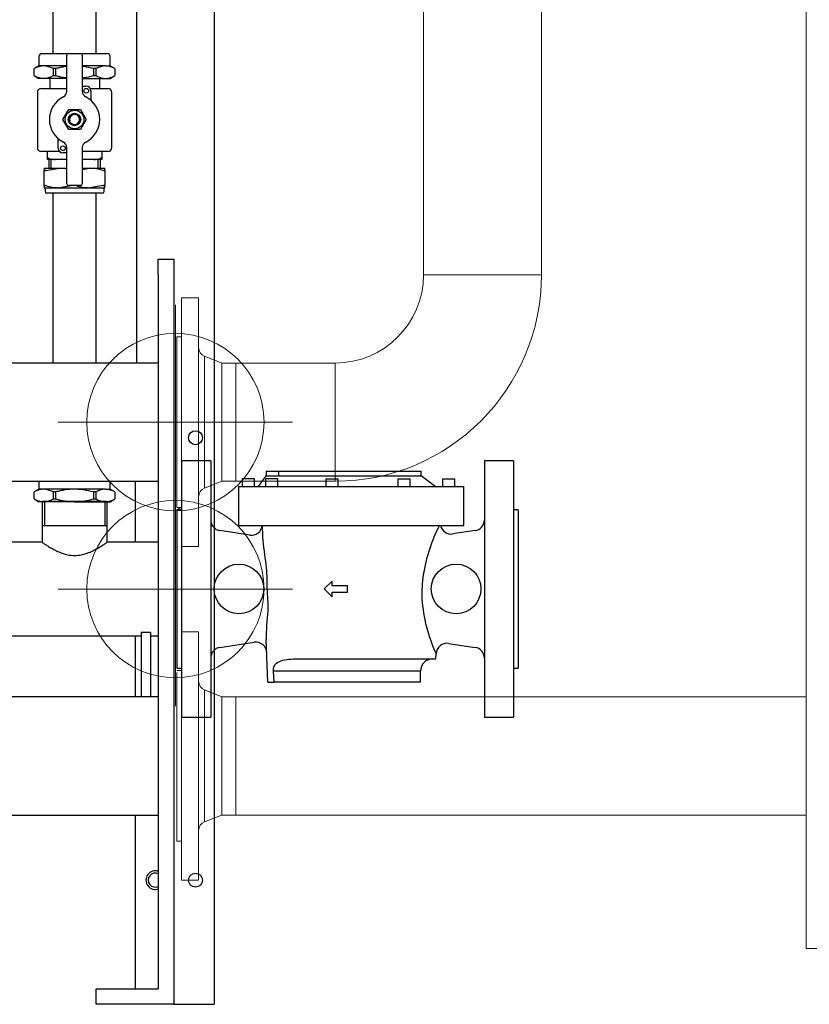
# Model space of a CAD drawing. Extents: x -156717 to 425753, y -51191 to 363295.
# Tile 23 of 256: x -5894 to -5385, y 139927 to 140562. Entities that reach past the tile are written whole.
import ezdxf
from ezdxf.lldxf.tags import DXFTag

# ---------------------------------------------------------------- set-up
doc = ezdxf.new("R2010")
doc.units = 0
doc.header["$LTSCALE"] = 50
doc.layers.get('0').update_dxf_attribs({"linetype": 'CONTINUOUS'})
for name, color, linetype in [('110599', 7, 'CONTINUOUS'), ('110623', 7, 'CONTINUOUS'), ('110625', 7, 'CONTINUOUS'), ('110627', 7, 'CONTINUOUS'), ('110888', 7, 'CONTINUOUS'), ('111155', 7, 'CONTINUOUS'), ('112732', 7, 'CONTINUOUS'), ('112733', 7, 'CONTINUOUS')]:
    doc.layers.add(name, color=color, linetype=linetype)
tags = doc.linetypes.add('HIDDEN2', pattern=[0.1875, 0.125, -0.0625]).pattern_tags.tags
tags[6:7] = [DXFTag(74, 4), DXFTag(75, 0), DXFTag(340, '0'), DXFTag(46, 1.0), DXFTag(50, 0.0), DXFTag(44, 0.0), DXFTag(45, 0.0)]
tags[4:5] = [DXFTag(74, 4), DXFTag(75, 0), DXFTag(340, '0'), DXFTag(46, 1.0), DXFTag(50, 0.0), DXFTag(44, 0.0), DXFTag(45, 0.0)]

# ---------------------------------------------------------------- blocks, each defined once
blk = doc.blocks.new('FRAME FRONT DN65 3X')
at = {"linetype": 'Continuous'}
for p, q in [((1614, 1490), (1614, 0)), ((1564, 825.81), (1564, 413.05)), ((1563, 336.95), (1563, 297.65)), ((1563, 237.35), (1563, 198.05)), ((1563, 121.95), (1563, 10)), ((1588, 0), (1610, 0)), ((1610, 0), (1614, 0))]:
    blk.add_line(p, q, dxfattribs=at)
for centre in [(1602, 365), (1602, 80)]:
    blk.add_circle(centre, 4.5, dxfattribs=at)
blk.add_arc((1576, 80), 4.5, 63.6122, 296.3878, dxfattribs=at)
blk = doc.blocks.new('DN65 FRONT 3X')
at = {"linetype": 'Continuous'}
for p, q in [((1578, 470), (1578, 480)), ((1578, 480), (1588, 480)), ((1588, 480), (1588, 470)), ((1578, 470), (1578, 10)), ((1588, 470), (1588, 0)), ((1578, 413.05), (10, 413.05)), ((10, 336.95), (1578, 336.95)), ((1563, 336.95), (1563, 297.65)), ((1503.05, 324), (1503.05, 308.55)), ((1504.52, 324), (1504.52, 308.5)), ((1543.48, 324), (1543.48, 308.5)), ((1544.95, 308.55), (1544.95, 324)), ((1503.05, 308.55), (1544.95, 308.55)), ((1503.05, 308.55), (1503.25, 308.5)), ((1503.25, 308.5), (1503.05, 308.45)), ((1503.05, 308.45), (1544.95, 308.45)), ((1503.05, 308.45), (1503.05, 297.65)), ((1503.25, 308.5), (1544.75, 308.5)), ((1544.75, 308.5), (1544.95, 308.55)), ((1544.95, 308.45), (1544.75, 308.5)), ((1544.95, 297.65), (1544.95, 308.45)), ((1503.05, 297.65), (1014.96, 297.65)), ((1578, 297.65), (1544.95, 297.65)), ((21, 237.35), (1567, 237.35)), ((1563, 237.35), (1563, 198.05)), ((1567, 239.56), (1567, 198.05)), ((1573, 239.56), (1567, 239.56)), ((1573, 239.56), (1573, 198.05)), ((1573, 237.35), (1578, 237.35)), ((1578, 198.05), (10, 198.05)), ((10, 121.95), (1578, 121.95)), ((1563, 121.95), (1563, 10)), ((1538, 0), (1538, 10)), ((1538, 10), (1578, 10)), ((1588, 0), (1538, 0))]:
    blk.add_line(p, q, dxfattribs=at)
at = {"color": 3, "linetype": 'HIDDEN2', "lineweight": 0, "ltscale": 20}
for p, q in [((1589, 299.48), (1589, 450.52)), ((1664.52, 375), (1513.48, 375))]:
    blk.add_line(p, q, dxfattribs=at)
at = {"color": 2, "linetype": 'HIDDEN2', "lineweight": 0, "ltscale": 20}
for p, q in [((1589, 191.98), (1589, 343.02)), ((1513.48, 267.5), (1664.52, 267.5))]:
    blk.add_line(p, q, dxfattribs=at)
blk.add_line((1544.95, 324), (1503.05, 324))
at = {"color": 3, "linetype": 'HIDDEN2', "lineweight": 0, "ltscale": 20}
blk.add_circle((1589, 375), 57.15, dxfattribs=at)
at = {"color": 2, "linetype": 'HIDDEN2', "lineweight": 0, "ltscale": 20}
blk.add_circle((1589, 267.5), 57.15, dxfattribs=at)
at = {"linetype": 'Continuous'}
blk.add_arc((1576, 80), 6, 70.52878, 289.47122, dxfattribs=at)
for points, knots in [([(1503.05, 297.65), (1503.04, 297.65), (1503.19, 297.55), (1503.75, 297.17), (1504.17, 296.88), (1505.25, 296.16), (1505.91, 295.73), (1507.42, 294.78), (1508.27, 294.27), (1511.1, 292.68), (1513.29, 291.56), (1517.06, 290.23), (1518.37, 289.86), (1521.12, 289.33), (1522.56, 289.18), (1524, 289.18)], [0.750381, 0.750381, 0.750381, 0.750381, 0.78125, 0.78125, 0.8125, 0.8125, 0.84375, 0.84375, 0.875, 0.875, 0.9375, 0.9375, 0.96875, 0.96875, 1, 1, 1, 1]), ([(1524, 289.18), (1525.44, 289.18), (1526.84, 289.32), (1529.57, 289.84), (1530.91, 290.22), (1534.65, 291.54), (1536.87, 292.66), (1539.68, 294.24), (1540.55, 294.76), (1542.05, 295.7), (1542.7, 296.13), (1543.79, 296.85), (1544.22, 297.14), (1544.8, 297.54), (1544.95, 297.65), (1544.95, 297.65), (1544.95, 297.65), (1544.95, 297.65)], [0, 0, 0, 0, 0.03125, 0.03125, 0.0625, 0.0625, 0.125, 0.125, 0.15625, 0.15625, 0.1875, 0.1875, 0.21875, 0.21875, 0.25, 0.25, 0.2503813, 0.2503813, 0.2503813, 0.2503813])]:
    blk.add_open_spline(points, degree=3, knots=knots, dxfattribs=at)
blk = doc.blocks.new('PIPING LV DN65 FRONT')
at = {"linetype": 'Continuous'}
for p, q in [((-14, -76.3), (-14, -213.3)), ((14, -213.3), (14, -76.3)), ((-23, -215.3), (-23, -221.3)), ((-21, -213.3), (-4, -213.3)), ((-5, -237.66), (-5, -214.3)), ((-4, -213.3), (4, -213.3)), ((4, -213.3), (21, -213.3)), ((5, -214.3), (5, -237.66)), ((23, -221.3), (23, -215.3)), ((-23, -221.3), (-26, -223.03)), ((-19.92, -221.3), (-23, -221.3)), ((-5, -221.3), (-19.92, -221.3)), ((19.92, -221.3), (5, -221.3)), ((19.92, -221.3), (23, -221.3)), ((26, -223.03), (23, -221.3)), ((-26, -227.56), (-26, -223.04)), ((-26, -227.57), (-23, -229.3)), ((-12.16, -223.04), (-13.84, -223.04)), ((-13.84, -223.04), (-13.84, -227.56)), ((-13.84, -227.56), (-12.16, -227.56)), ((-12.16, -227.56), (-12.16, -223.04)), ((13.84, -223.04), (12.16, -223.04)), ((12.16, -223.04), (12.16, -227.56)), ((12.16, -227.56), (13.84, -227.56)), ((13.84, -227.56), (13.84, -223.04)), ((23, -229.3), (26, -227.57)), ((26, -223.04), (26, -227.56)), ((-19.92, -229.3), (-23, -229.3)), ((-5, -229.3), (-19.92, -229.3)), ((-16, -229.3), (-16, -235.8)), ((5, -229.3), (19.92, -229.3)), ((5, -234.3), (7.5, -234.3)), ((16, -229.3), (16, -235.8)), ((19.92, -229.3), (23, -229.3)), ((-24, -238.3), (-24, -274)), ((-21.5, -235.8), (-5, -235.8)), ((10.1, -235.8), (21.5, -235.8)), ((10.5, -237.3), (10.5, -243.4)), ((24, -274), (24, -238.3)), ((-7.51, -255.8), (-3.75, -249.3)), ((-3.75, -249.3), (3.75, -249.3)), ((3.75, -249.3), (7.51, -255.8)), ((-3.75, -262.3), (-7.51, -255.8)), ((7.51, -255.8), (3.75, -262.3)), ((3.75, -262.3), (-3.75, -262.3)), ((-10.5, -274.3), (-10.5, -268.2)), ((-9.54, -276.5), (-21.5, -276.5)), ((-17.5, -280.87), (-17.5, -276.5)), ((-5, -277.3), (-7.5, -277.3)), ((-5, -297.3), (-5, -273.94)), ((5, -273.94), (5, -297.3)), ((21.5, -276.5), (5, -276.5)), ((17.5, -276.5), (17.5, -280.87)), ((-17.5, -281.5), (-17.5, -280.87)), ((-12.4, -281.5), (-17.5, -281.5)), ((-16.62, -281.5), (-16.62, -287.25)), ((-15.15, -287.25), (-15.15, -281.5)), ((-5.1, -281.5), (-12.4, -281.5)), ((12.4, -281.5), (5.1, -281.5)), ((17.5, -281.5), (12.4, -281.5)), ((15.15, -287.25), (15.15, -281.5)), ((16.62, -287.25), (16.62, -281.5)), ((17.5, -280.87), (17.5, -281.5)), ((-19.5, -287.25), (-19.5, -288.67)), ((-19.5, -287.25), (-9.75, -287.25)), ((-19.5, -298.33), (-19.5, -288.67)), ((-18.5, -288.67), (-9.75, -287.25)), ((-9.75, -287.25), (-5, -287.25)), ((5, -288.02), (9.75, -287.25)), ((5, -287.25), (9.75, -287.25)), ((9.75, -287.25), (19.5, -287.25)), ((19.5, -288.67), (19.5, -287.25)), ((19.5, -288.67), (19.5, -298.33)), ((-19.5, -298.33), (-19.5, -299.75)), ((-19.5, -299.75), (-9.75, -299.75)), ((-19, -299.75), (-19, -302.25)), ((18, -303.25), (-18, -303.25)), ((-14, -303.25), (-14, -388.7)), ((-1, -298.33), (-9.75, -299.75)), ((-9.75, -299.75), (9.75, -299.75)), ((4, -298.3), (-4, -298.3)), ((18.5, -298.33), (9.75, -299.75)), ((9.75, -299.75), (19.5, -299.75)), ((14, -388.7), (14, -303.25)), ((19, -302.25), (19, -299.75)), ((19.5, -299.75), (19.5, -298.33)), ((-14, -388.7), (-14, -412.95)), ((14, -412.95), (14, -388.7)), ((-23, -494), (-26, -495.73)), ((-23, -489.05), (-23, -494)), ((-19.92, -494), (-23, -494)), ((0, -494), (-19.92, -494)), ((19.92, -494), (0, -494)), ((19.92, -494), (23, -494)), ((23, -494), (23, -489.05)), ((26, -495.73), (23, -494)), ((-26, -500.26), (-26, -495.74)), ((-26, -500.27), (-23, -502)), ((-12.16, -495.74), (-13.84, -495.74)), ((-13.84, -495.74), (-13.84, -500.26)), ((-13.84, -500.26), (-12.16, -500.26)), ((-12.16, -500.26), (-12.16, -495.74)), ((13.84, -495.74), (12.16, -495.74)), ((12.16, -495.74), (12.16, -500.26)), ((12.16, -500.26), (13.84, -500.26)), ((13.84, -500.26), (13.84, -495.74)), ((23, -502), (26, -500.27)), ((26, -495.74), (26, -500.26)), ((-19.92, -502), (-23, -502)), ((0, -502), (-19.92, -502)), ((0, -502), (19.92, -502)), ((19.92, -502), (23, -502))]:
    blk.add_line(p, q, dxfattribs=at)
for centre, radius in [((7.5, -237.3), 1.5), ((0, -255.8), 6), ((0, -255.8), 4.02), ((0, -255.8), 4), ((0, -255.8), 3.5), ((-7.5, -274.3), 1.5)]:
    blk.add_circle(centre, radius, dxfattribs=at)
for centre, radius, start, end in [((-21, -215.3), 2, 90, 180), ((-4, -214.3), 1, 90, 180), ((4, -214.3), 1, 0, 90), ((21, -215.3), 2, 0, 90), ((-19.63, -233.8), 12.5, 91.33377, 120.64193), ((-20.28, -234.04), 12.74, 59.63961, 88.38469), ((20.21, -233.8), 12.5, 91.33377, 120.64193), ((19.56, -234.04), 12.74, 59.63961, 88.38469), ((-19.56, -216.56), 12.74, 239.63961, 268.38469), ((-20.21, -216.8), 12.5, 271.33377, 300.64193), ((20.28, -216.56), 12.74, 239.63961, 268.38469), ((19.63, -216.8), 12.5, 271.33377, 300.64193), ((7.5, -237.3), 3, 0, 90), ((-21.5, -238.3), 2.5, 90, 180), ((-9, -237.66), 4, 296.3878, 0), ((9, -237.66), 4, 180, 243.6122), ((21.5, -238.3), 2.5, 0, 90), ((0, -255.8), 16.25, 116.3878, 243.6122), ((0, -255.8), 16.25, 296.3878, 63.6122), ((0, -255.8), 3.23, 255, 195), ((-9, -273.94), 4, 0, 63.6122), ((9, -273.94), 4, 116.3878, 180), ((-21.5, -274), 2.5, 180, 270), ((-7.5, -274.3), 3, 180, 270), ((21.5, -274), 2.5, 270, 0), ((-13.03, -271.89), 9.63, 248.87534, 273.75294), ((13.03, -271.89), 9.63, 266.24528, 291.12644), ((-10, -316.43), 29.18, 80.07194, 89.50807), ((9.5, -316.43), 29.18, 72.0371, 89.50807), ((-4, -297.3), 1, 180, 270), ((4, -297.3), 1, 270, 0), ((-18, -302.25), 1, 180, 270), ((-9.5, -270.57), 29.18, 252.0371, 269.50807), ((10, -270.57), 29.18, 252.0371, 269.50807), ((18, -302.25), 1, 270, 0), ((-19.63, -506.5), 12.5, 91.33377, 120.64193), ((-20.28, -506.74), 12.74, 59.63961, 88.38469), ((20.21, -506.5), 12.5, 91.33377, 120.64193), ((19.56, -506.74), 12.74, 59.63961, 88.38469), ((-19.56, -489.26), 12.74, 239.63961, 268.38469), ((-20.21, -489.5), 12.5, 271.33377, 300.64193), ((20.28, -489.26), 12.74, 239.63961, 268.38469), ((19.63, -489.5), 12.5, 271.33377, 300.64193)]:
    blk.add_arc(centre, radius, start, end, dxfattribs=at)
for points, knots in [([(-5.04, -221.61), (-5.4, -221.66), (-5.76, -221.71), (-7.13, -221.91), (-8.14, -222.1), (-10.16, -222.53), (-11.17, -222.77), (-12.16, -223.04)], [0.4110553, 0.4110553, 0.4110553, 0.4110553, 0.5, 0.5, 0.75, 0.75, 1, 1, 1, 1]), ([(12.16, -223.04), (10.19, -222.51), (8.2, -222.07), (5.78, -221.71), (5.4, -221.66), (5.01, -221.61)], [0, 0, 0, 0, 0.5, 0.5, 0.593855, 0.593855, 0.593855, 0.593855]), ([(-12.16, -227.56), (-11.17, -227.83), (-10.16, -228.07), (-8.14, -228.5), (-7.13, -228.69), (-5.76, -228.89), (-5.4, -228.94), (-5.04, -228.99)], [0, 0, 0, 0, 0.25, 0.25, 0.5, 0.5, 0.5889447, 0.5889447, 0.5889447, 0.5889447]), ([(5.01, -228.99), (5.4, -228.94), (5.78, -228.89), (8.2, -228.53), (10.19, -228.09), (12.16, -227.56)], [0.406145, 0.406145, 0.406145, 0.406145, 0.5, 0.5, 1, 1, 1, 1]), ([(-16.5, -280.87), (-16.65, -280.81), (-16.78, -280.74), (-17.03, -280.65), (-17.14, -280.63), (-17.28, -280.63), (-17.32, -280.63), (-17.38, -280.66), (-17.41, -280.68), (-17.48, -280.74), (-17.5, -280.81), (-17.5, -280.87)], [0, 0, 0, 0, 0.25, 0.25, 0.5, 0.5, 0.625, 0.625, 0.75, 0.75, 1, 1, 1, 1]), ([(17.5, -280.87), (17.5, -280.81), (17.48, -280.74), (17.39, -280.65), (17.32, -280.63), (17.19, -280.63), (17.14, -280.63), (17.03, -280.66), (16.97, -280.68), (16.78, -280.74), (16.65, -280.81), (16.5, -280.87)], [0, 0, 0, 0, 0.25, 0.25, 0.5, 0.5, 0.625, 0.625, 0.75, 0.75, 1, 1, 1, 1]), ([(-18.5, -288.67), (-18.65, -288.72), (-18.79, -288.75), (-19.03, -288.8), (-19.14, -288.81), (-19.32, -288.81), (-19.39, -288.8), (-19.48, -288.75), (-19.5, -288.72), (-19.5, -288.67)], [0, 0, 0, 0, 0.25, 0.25, 0.5, 0.5, 0.75, 0.75, 1, 1, 1, 1]), ([(19.5, -288.67), (19.5, -288.72), (19.48, -288.75), (19.39, -288.8), (19.32, -288.81), (19.15, -288.81), (19.04, -288.8), (18.79, -288.75), (18.65, -288.72), (18.5, -288.67)], [0, 0, 0, 0, 0.25, 0.25, 0.5, 0.5, 0.75, 0.75, 1, 1, 1, 1]), ([(-19.5, -298.33), (-19.5, -298.28), (-19.48, -298.25), (-19.39, -298.2), (-19.32, -298.19), (-19.15, -298.19), (-19.04, -298.2), (-18.79, -298.25), (-18.65, -298.28), (-18.5, -298.33)], [0, 0, 0, 0, 0.25, 0.25, 0.5, 0.5, 0.75, 0.75, 1, 1, 1, 1]), ([(18.5, -298.33), (18.65, -298.28), (18.79, -298.25), (19.03, -298.2), (19.14, -298.19), (19.32, -298.19), (19.39, -298.2), (19.48, -298.25), (19.5, -298.28), (19.5, -298.33)], [0, 0, 0, 0, 0.25, 0.25, 0.5, 0.5, 0.75, 0.75, 1, 1, 1, 1]), ([(0, -494), (-2.05, -494), (-4.09, -494.16), (-7.13, -494.61), (-8.14, -494.8), (-10.16, -495.23), (-11.17, -495.47), (-12.16, -495.74)], [0, 0, 0, 0, 0.5, 0.5, 0.75, 0.75, 1, 1, 1, 1]), ([(12.16, -495.74), (10.19, -495.21), (8.2, -494.77), (5.15, -494.32), (4.12, -494.2), (2.06, -494.04), (1.03, -494), (0, -494)], [0, 0, 0, 0, 0.5, 0.5, 0.75, 0.75, 1, 1, 1, 1]), ([(-12.16, -500.26), (-11.17, -500.53), (-10.16, -500.77), (-8.14, -501.2), (-7.13, -501.39), (-4.09, -501.84), (-2.05, -502), (0, -502)], [0, 0, 0, 0, 0.25, 0.25, 0.5, 0.5, 1, 1, 1, 1]), ([(0, -502), (1.03, -502), (2.06, -501.96), (4.12, -501.8), (5.15, -501.68), (8.2, -501.23), (10.19, -500.79), (12.16, -500.26)], [0, 0, 0, 0, 0.25, 0.25, 0.5, 0.5, 1, 1, 1, 1])]:
    blk.add_open_spline(points, degree=3, knots=knots, dxfattribs=at)

msp = doc.modelspace()

# ---------------------------------------------------------------- linework, layer by layer
at = {"color": 3, "linetype": 'HIDDEN2', "lineweight": 0, "ltscale": 20}
for p, q in [((-5793.86805, 140226.7612), (-5793.86805, 140377.80796)), ((-5718.34467, 140302.28458), (-5869.39143, 140302.28458))]:
    msp.add_line(p, q, dxfattribs=at)
at = {"color": 7, "linetype": 'Continuous'}
for p, q in [((-5789.86905, 140277.32923), (-5789.86905, 140112.32923)), ((-5771.06905, 140277.32923), (-5789.86905, 140277.32923)), ((-5771.06905, 140277.32923), (-5771.06905, 140112.32923)), ((-5594.66905, 140277.32923), (-5594.66905, 140112.32923)), ((-5575.86905, 140277.32923), (-5594.66905, 140277.32923)), ((-5575.86905, 140277.32923), (-5575.86905, 140112.32923)), ((-5742.86905, 140265.82923), (-5750.86905, 140265.82923)), ((-5750.86905, 140265.82923), (-5750.86905, 140260.82923)), ((-5742.86905, 140260.82923), (-5742.86905, 140265.82923)), ((-5740.36905, 140260.82923), (-5735.36905, 140267.82923)), ((-5727.75325, 140265.82923), (-5735.75325, 140265.82923)), ((-5735.75325, 140265.82923), (-5735.75325, 140260.82923)), ((-5735.36905, 140270.82923), (-5735.36905, 140267.82923)), ((-5735.36905, 140270.82923), (-5727.36905, 140270.82923)), ((-5735.36905, 140267.82923), (-5727.36905, 140267.82923)), ((-5727.75325, 140260.82923), (-5727.75325, 140265.82923)), ((-5727.36905, 140270.82923), (-5727.36905, 140267.82923)), ((-5727.36905, 140270.82923), (-5635.36905, 140270.82923)), ((-5727.36905, 140267.82923), (-5635.36905, 140267.82923)), ((-5696.86905, 140265.82923), (-5688.86905, 140265.82923)), ((-5696.86905, 140265.82923), (-5696.86905, 140260.82923)), ((-5688.86905, 140260.82923), (-5688.86905, 140265.82923)), ((-5650.43654, 140265.82923), (-5642.43654, 140265.82923)), ((-5650.43654, 140265.82923), (-5650.43654, 140260.82923)), ((-5642.43654, 140260.82923), (-5642.43654, 140265.82923)), ((-5635.36905, 140267.82923), (-5635.36905, 140270.82923)), ((-5626.36905, 140260.82923), (-5635.36905, 140267.82923)), ((-5621.73754, 140265.82923), (-5613.73754, 140265.82923)), ((-5621.73754, 140265.82923), (-5621.73754, 140260.82923)), ((-5613.73754, 140260.82923), (-5613.73754, 140265.82923)), ((-5752.86905, 140260.82923), (-5692.86905, 140260.82923)), ((-5752.86905, 140235.82923), (-5752.86905, 140260.82923)), ((-5692.86905, 140260.82923), (-5607.86905, 140260.82923)), ((-5607.86905, 140235.82923), (-5607.86905, 140260.82923)), ((-5792.86905, 140245.82923), (-5792.86905, 140143.82923)), ((-5789.86905, 140245.82923), (-5792.86905, 140245.82923)), ((-5572.86905, 140245.82923), (-5575.86905, 140245.82923)), ((-5572.86905, 140245.82923), (-5572.86905, 140143.82923)), ((-5752.86905, 140235.82923), (-5692.86905, 140235.82923)), ((-5737.86905, 140235.82923), (-5737.60731, 140228.33401)), ((-5692.86905, 140235.82923), (-5607.86905, 140235.82923)), ((-5745.87728, 140229.55047), (-5765.10743, 140232.43499)), ((-5600.63067, 140232.43499), (-5614.97688, 140230.28306)), ((-5692.86905, 140199.82923), (-5697.86905, 140194.82923)), ((-5692.86905, 140196.82923), (-5692.86905, 140199.82923)), ((-5682.86905, 140196.82923), (-5692.86905, 140196.82923)), ((-5682.86905, 140192.82923), (-5682.86905, 140196.82923)), ((-5697.86905, 140194.82923), (-5692.86905, 140189.82923)), ((-5692.86905, 140189.82923), (-5692.86905, 140192.82923)), ((-5692.86905, 140192.82923), (-5682.86905, 140192.82923)), ((-5765.10743, 140157.22347), (-5743.03766, 140160.53394)), ((-5734.34205, 140134.82923), (-5735.29951, 140162.24713)), ((-5617.73939, 140159.78978), (-5600.63067, 140157.22347)), ((-5625.87224, 140149.82923), (-5625.75761, 140153.11181)), ((-5713.24013, 140149.82923), (-5692.86905, 140149.82923)), ((-5692.86905, 140149.82923), (-5625.87224, 140149.82923)), ((-5792.86905, 140143.82923), (-5789.86905, 140143.82923)), ((-5730.19372, 140134.82923), (-5730.65803, 140141.82923)), ((-5635.86905, 140141.82923), (-5730.65803, 140141.82923)), ((-5635.86905, 140134.82923), (-5635.86905, 140141.82923)), ((-5575.86905, 140143.82923), (-5572.86905, 140143.82923)), ((-5734.34205, 140134.82923), (-5730.19372, 140134.82923)), ((-5635.86905, 140134.82923), (-5730.19372, 140134.82923)), ((-5789.86905, 140112.32923), (-5771.06905, 140112.32923)), ((-5594.66905, 140112.32923), (-5575.86905, 140112.32923))]:
    msp.add_line(p, q, dxfattribs=at)
at = {"color": 2, "linetype": 'HIDDEN2', "lineweight": 0, "ltscale": 20}
for p, q in [((-5793.86805, 140119.2612), (-5793.86805, 140270.30796)), ((-5718.34467, 140194.78458), (-5869.39143, 140194.78458))]:
    msp.add_line(p, q, dxfattribs=at)
at = {"color": 3, "linetype": 'HIDDEN2', "lineweight": 0, "ltscale": 20}
msp.add_circle((-5793.86805, 140302.28458), 57.15, dxfattribs=at)
at = {"color": 2, "linetype": 'HIDDEN2', "lineweight": 0, "ltscale": 20}
msp.add_circle((-5793.86805, 140194.78458), 57.15, dxfattribs=at)
at = {"color": 7, "linetype": 'Continuous'}
for centre in [(-5752.86905, 140194.82923), (-5612.86905, 140194.82923)]:
    msp.add_circle(centre, 16, dxfattribs=at)
for centre, radius, start, end in [((-5764.06905, 140239.35754), 7, 180, 261.46923439), ((-5744.82801, 140236.40791), 6.93115, 261.31579334, 355.21071549), ((-5524.73206, 140185.67496), 110.87725, 153.10605049, 170.53533867), ((-5616.01913, 140237.19279), 6.97786, 191.16459843, 278.5837488), ((-5601.66905, 140239.35754), 7, 278.53076561, 0), ((-5525.44434, 140244.64287), 212.78887, 184.39565313, 189.24746198), ((-5550.24806, 140191.87626), 84.71064, 171.83479074, 182.26883425), ((-5535.58436, 140195.25339), 99.53576, 183.87733937, 205.04993038), ((-5556.17527, 140162.36403), 179.12427, 174.08608839, 180.0373944), ((-5742.00219, 140153.61095), 7, 2, 98.47547348), ((-5618.76917, 140152.87474), 6.98456, 81.53703035, 178.05733058), ((-5764.06905, 140150.30092), 7, 98.53076561, 180), ((-5601.66905, 140150.30092), 7, 0, 81.46923439), ((-5627.86905, 140141.82923), 8, 90, 180)]:
    msp.add_arc(centre, radius, start, end, dxfattribs=at)
for points, knots in [([(-5735.4677, 140210.44795), (-5735.17533, 140208.08849), (-5735.03153, 140205.59881), (-5734.95213, 140201.88627), (-5734.94814, 140200.6539), (-5734.93851, 140198.1892), (-5734.93001, 140196.95536), (-5734.8377, 140194.47307), (-5734.75285, 140193.23324), (-5734.57017, 140190.75404), (-5734.47669, 140189.51451), (-5734.26772, 140185.79349), (-5734.21947, 140183.30968), (-5734.34622, 140180.81993)], [0, 0, 0, 0, 0.25, 0.25, 0.375, 0.375, 0.5, 0.5, 0.625, 0.625, 0.75, 0.75, 1, 1, 1, 1]), ([(-5730.65803, 140141.82923), (-5730.69907, 140142.45284), (-5730.65883, 140143.07338), (-5730.45339, 140144.17915), (-5730.29305, 140144.66213), (-5729.71452, 140145.92735), (-5729.20952, 140146.53295), (-5727.48651, 140148.02594), (-5726.09532, 140148.5624), (-5722.93278, 140149.33795), (-5721.19676, 140149.54278), (-5717.4303, 140149.79115), (-5715.38807, 140149.82923), (-5713.24013, 140149.82923)], [0, 0, 0, 0, 0.0625, 0.0625, 0.125, 0.125, 0.25, 0.25, 0.5, 0.5, 0.75, 0.75, 1, 1, 1, 1])]:
    msp.add_open_spline(points, degree=3, knots=knots, dxfattribs=at)
at = {"layer": '110599', "color": 7, "linetype": 'Continuous', "lineweight": 0, "ltscale": 20}
for p, q in [((-5789.86805, 140382.28458), (-5778.86805, 140382.28458)), ((-5789.86805, 140222.28458), (-5789.86805, 140382.28458)), ((-5778.86805, 140222.28458), (-5778.86805, 140382.28458)), ((-5792.86805, 140357.28458), (-5789.86805, 140357.28458)), ((-5775.08036, 140259.78703), (-5775.08036, 140344.78213)), ((-5775.08036, 140344.78213), (-5763.86805, 140340.33458)), ((-5763.86805, 140340.33458), (-5754.86805, 140340.33458)), ((-5763.86805, 140264.23458), (-5763.86805, 140340.33458)), ((-5754.86805, 140264.23458), (-5754.86805, 140340.33458)), ((-5763.86805, 140264.23458), (-5775.08036, 140259.78703)), ((-5754.86805, 140264.23458), (-5763.86805, 140264.23458)), ((-5789.86805, 140247.28458), (-5792.86805, 140247.28458)), ((-5778.86805, 140222.28458), (-5789.86805, 140222.28458)), ((-5789.86805, 140007.28458), (-5789.86805, 140167.28458)), ((-5789.86805, 140167.28458), (-5778.86805, 140167.28458)), ((-5778.86805, 140007.28458), (-5778.86805, 140167.28458)), ((-5792.86805, 140142.28458), (-5789.86805, 140142.28458)), ((-5775.08036, 140044.78703), (-5775.08036, 140129.78213)), ((-5775.08036, 140129.78213), (-5763.86805, 140125.33458)), ((-5763.86805, 140049.23458), (-5763.86805, 140125.33458)), ((-5763.86805, 140125.33458), (-5754.86805, 140125.33458)), ((-5754.86805, 140049.23458), (-5754.86805, 140125.33458)), ((-5763.86805, 140049.23458), (-5775.08036, 140044.78703)), ((-5754.86805, 140049.23458), (-5763.86805, 140049.23458)), ((-5789.86805, 140032.28458), (-5792.86805, 140032.28458)), ((-5778.86805, 140007.28458), (-5789.86805, 140007.28458))]:
    msp.add_line(p, q, dxfattribs=at)
for centre, start, end in [((-5772.86805, 140350.35938), 180, 248.36342257), ((-5772.86805, 140254.20978), 111.63657743, 180), ((-5772.86805, 140135.35938), 180, 248.36342257), ((-5772.86805, 140039.20978), 111.63657743, 180)]:
    msp.add_arc(centre, 6, start, end, dxfattribs=at)
at = {"layer": '110623', "color": 7, "linetype": 'Continuous', "lineweight": 0, "ltscale": 20}
for p, q in [((-5387.16805, 140851.28458), (-5387.16805, 139963.28458)), ((-5387.16805, 139963.28458), (-5377.71805, 139963.28458))]:
    msp.add_line(p, q, dxfattribs=at)
at = {"layer": '110625', "color": 7, "linetype": 'Continuous', "lineweight": 0, "ltscale": 20}
for p, q in [((-5633.91805, 140397.28458), (-5557.81805, 140397.28458)), ((-5690.86805, 140340.33458), (-5690.86805, 140264.23458))]:
    msp.add_line(p, q, dxfattribs=at)
for radius in [133.05, 56.95]:
    msp.add_arc((-5690.86805, 140397.28458), radius, 270, 0, dxfattribs=at)
at = {"layer": '110627', "color": 7, "linetype": 'Continuous', "lineweight": 0, "ltscale": 20}
for p, q in [((-5754.86805, 140125.33458), (-5387.16805, 140125.33458)), ((-5754.86805, 140125.33458), (-5754.86805, 140049.23458)), ((-5387.16805, 140049.23458), (-5754.86805, 140049.23458))]:
    msp.add_line(p, q, dxfattribs=at)
at = {"layer": '110888', "color": 7, "linetype": 'Continuous', "lineweight": 0, "ltscale": 20}
msp.add_line((-5792.86805, 140032.28458), (-5792.86805, 140141.03458), dxfattribs=at)
at = {"layer": '111155', "color": 7, "linetype": 'Continuous', "lineweight": 0, "ltscale": 20}
msp.add_line((-5792.86805, 140245.78458), (-5790.26998, 140247.28458), dxfattribs=at)
at = {"layer": '112732', "color": 7, "linetype": 'Continuous', "lineweight": 0, "ltscale": 20}
for p, q in [((-5633.91805, 140397.28458), (-5633.91805, 140682.28458)), ((-5557.81805, 140682.28458), (-5557.81805, 140397.28458)), ((-5633.91805, 140397.28458), (-5557.81805, 140397.28458))]:
    msp.add_line(p, q, dxfattribs=at)
at = {"layer": '112733', "color": 7, "linetype": 'Continuous', "lineweight": 0, "ltscale": 20}
for p, q in [((-5792.86805, 140247.28458), (-5792.86805, 140357.28458)), ((-5754.86805, 140264.23458), (-5754.86805, 140340.33458)), ((-5754.86805, 140340.33458), (-5690.86805, 140340.33458)), ((-5690.86805, 140264.23458), (-5690.86805, 140340.33458)), ((-5690.86805, 140264.23458), (-5754.86805, 140264.23458))]:
    msp.add_line(p, q, dxfattribs=at)

# ---------------------------------------------------------------- block references
for name, p in [('FRAME FRONT DN65 3X', (-7382.86805, 139927.28458)), ('PIPING LV DN65 FRONT', (-5858.86127, 140753.08311)), ('DN65 FRONT 3X', (-7382.86805, 139927.28458))]:
    msp.add_blockref(name, p)

doc.saveas('drawing.dxf')
